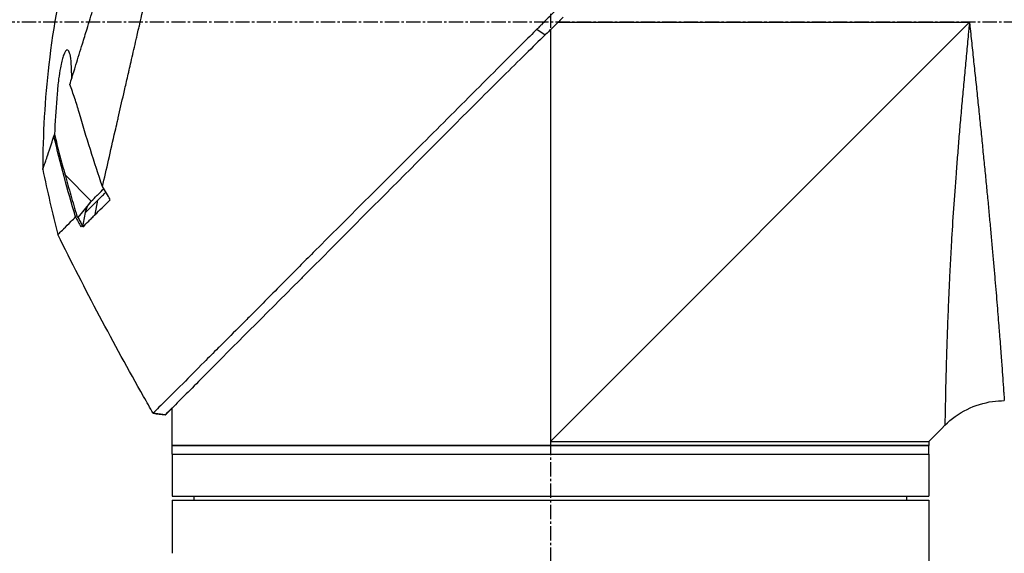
# Model space of a CAD drawing. Header units: millimetres. Extents: x 0 to 4378, y 0 to 2376.
# Tile 51 of 236: x 301 to 418, y 1694 to 1757. Entities that reach past the tile are written whole.
import ezdxf

# ---------------------------------------------------------------- set-up
doc = ezdxf.new("R2010")
doc.units = ezdxf.units.MM
doc.header["$LTSCALE"] = 0.2
doc.linetypes.add('CENTER2', pattern=[1.125, 0.75, -0.125, 0.125, -0.125])
doc.layers.add('02_Center Line', color=1, linetype='CENTER2')

# ---------------------------------------------------------------- blocks, each defined once
blk = doc.blocks.new('A$C7a2e7851')
for p, q in [((156.25, 1047.15), (206.1, 1097)), ((157.15, 1097), (206.1, 1097)), ((154.63, 1096.18), (155.63, 1095.5)), ((156.25, 1096.11), (156.25, 1047.15)), ((98.49, 1078.85), (101.61, 1075.72)), ((101.47, 1075.57), (100.02, 1073.77)), ((102.08, 1074.12), (102.39, 1075.84)), ((102.71, 1076.16), (102.71, 1076.16)), ((101.17, 1074.63), (101.17, 1074.63)), ((99.79, 1073.9), (99.79, 1073.9)), ((209.88, 1057), (209.88, 1057)), ((111.25, 1048.65), (111.25, 1051.15)), ((110.41, 1050.31), (108.96, 1050.49)), ((108.96, 1050.49), (108.96, 1050.49)), ((111.25, 1048.65), (111.25, 1048.65)), ((111.25, 1046.65), (111.25, 1048.65)), ((202.75, 1048.65), (201.25, 1047.15)), ((202.75, 1048.65), (203.17, 1049.07)), ((202.75, 1048.65), (202.75, 1048.65)), ((201.25, 1046.65), (111.25, 1046.65)), ((111.25, 1046.65), (201.25, 1046.65)), ((111.25, 1045.65), (111.25, 1046.65)), ((201.25, 1047.15), (201.25, 1046.65)), ((201.25, 1047.15), (201.25, 1047.15)), ((201.25, 1045.65), (201.25, 1046.65)), ((111.25, 1045.65), (201.25, 1045.65)), ((111.25, 1045.65), (111.25, 1040.65)), ((111.25, 1045.65), (201.25, 1045.65)), ((201.25, 1045.65), (201.25, 1040.65)), ((111.25, 1040.65), (201.25, 1040.65)), ((113.86, 1040.15), (113.85, 1040.65)), ((198.64, 1040.15), (198.65, 1040.65)), ((111.25, 1040.15), (201.25, 1040.15)), ((111.25, 1040.15), (111.25, 1033.84)), ((201.25, 1040.15), (201.25, 1037.15)), ((201.25, 1036.65), (201.25, 1025.7))]:
    blk.add_line(p, q)
at = {"extrusion": (0, 0, -1)}
for centre, major_axis, ratio, start_param, end_param in [((280.96, 1127.65), (44.19, -183.8), 1, 1.51817, 1.570796), ((2518.5, 2514), (765.25, 2704.52), 0.999799, 3.899585, 3.900232), ((126.79, 1099.87), (-29.02, -28.06), 0.006576, 0.377371, 0.391215), ((94.56, 1070.26), (157.24, -287.66), 0.019111, 4.710355, 4.714425), ((127.59, 1098.98), (-29.37, -28.27), 0.004865, 5.887634, 5.901943), ((189.95, 1108.95), (-92.5, 175.69), 0.499327, 4.653394, 4.763255), ((449.08, 1245.73), (-133.4, 370.15), 0.996605, 4.537773, 4.543581)]:
    blk.add_ellipse(centre, major_axis=major_axis, ratio=ratio, start_param=start_param, end_param=end_param, dxfattribs=at)
for points, knots in [([(102.94, 1077.46), (103.41, 1079.48), (103.91, 1081.67), (104.53, 1084.4), (104.62, 1084.75), (104.74, 1085.29), (104.78, 1085.47), (105.04, 1086.62), (105.24, 1087.5), (105.59, 1089.01), (105.72, 1089.6), (105.92, 1090.46), (105.99, 1090.77), (106.08, 1091.15), (106.1, 1091.23), (106.19, 1091.63), (106.27, 1091.97), (106.52, 1093.07), (106.7, 1093.85), (106.93, 1094.84), (106.97, 1095.04), (107.08, 1095.52), (107.14, 1095.79), (107.24, 1096.23), (107.29, 1096.41), (107.87, 1098.96), (108.43, 1101.4), (109.14, 1104.49), (109.28, 1105.12), (109.57, 1106.37), (109.71, 1106.98), (110.13, 1108.82), (110.4, 1110.03), (110.76, 1111.56), (110.83, 1111.88), (110.98, 1112.52), (111.05, 1112.84), (111.16, 1113.33), (111.2, 1113.48), (111.27, 1113.79), (111.3, 1113.94), (111.46, 1114.65), (111.6, 1115.22), (111.79, 1116.09), (111.86, 1116.38), (111.99, 1116.96), (112.06, 1117.24), (112.26, 1118.1), (112.38, 1118.67), (112.77, 1120.34), (113.02, 1121.45), (113.52, 1123.61), (113.76, 1124.67), (114.23, 1126.74), (114.46, 1127.74), (114.8, 1129.2), (114.91, 1129.68), (115.12, 1130.62), (115.23, 1131.08), (115.44, 1131.98), (115.54, 1132.43), (116.04, 1134.6), (116.4, 1136.17), (116.96, 1138.63), (117.18, 1139.59), (117.51, 1141.05), (117.64, 1141.62), (117.8, 1142.29), (117.84, 1142.46), (117.89, 1142.7), (117.91, 1142.77), (117.95, 1142.97), (117.98, 1143.09), (118.05, 1143.4), (118.09, 1143.58), (118.15, 1143.85), (118.18, 1143.95), (118.21, 1144.07), (118.21, 1144.11), (118.24, 1144.24), (118.26, 1144.32), (118.29, 1144.43), (118.29, 1144.46), (118.29, 1144.46)], [0.000001, 0.000001, 0.000001, 0.000001, 0.87198, 0.87198, 0.998176, 0.998176, 1.064575, 1.064575, 1.41457, 1.41457, 1.596219, 1.596219, 1.693857, 1.693857, 1.719166, 1.719166, 1.837725, 1.837725, 2.111396, 2.111396, 2.182409, 2.182409, 2.276499, 2.276499, 2.337341, 2.337341, 3.162147, 3.162147, 3.373842, 3.373842, 3.579811, 3.579811, 3.984502, 3.984502, 4.09507, 4.09507, 4.202311, 4.202311, 4.255972, 4.255972, 4.304596, 4.304596, 4.486711, 4.486711, 4.581165, 4.581165, 4.673894, 4.673894, 4.859509, 4.859509, 5.231419, 5.231419, 5.60592, 5.60592, 5.979077, 5.979077, 6.165933, 6.165933, 6.351964, 6.351964, 6.539189, 6.539189, 7.288579, 7.288579, 7.860772, 7.860772, 8.290537, 8.290537, 8.451715, 8.451715, 8.522248, 8.522248, 8.654959, 8.654959, 8.889881, 8.889881, 9.06617, 9.06617, 9.132077, 9.132077, 9.362293, 9.362293, 9.592797, 9.592797, 9.592797, 9.592797]), ([(99.06, 1089.6), (99.15, 1089.88), (99.24, 1090.17), (99.41, 1090.74), (99.51, 1091.04), (99.66, 1091.53), (99.72, 1091.73), (100.03, 1092.75), (100.29, 1093.59), (100.74, 1095.03), (100.92, 1095.62), (101.35, 1097.01), (101.6, 1097.83), (102.01, 1099.13), (102.15, 1099.61), (102.47, 1100.65), (102.65, 1101.2), (103.02, 1102.41), (103.22, 1103.06), (103.65, 1104.46), (103.88, 1105.21), (104.39, 1106.84), (104.65, 1107.71), (105, 1108.81), (105.07, 1109.03), (105.29, 1109.75), (105.45, 1110.25), (105.77, 1111.24), (105.92, 1111.74), (106.24, 1112.73), (106.4, 1113.23), (106.72, 1114.21), (106.88, 1114.71), (107.18, 1115.63), (107.33, 1116.1), (107.55, 1116.8), (107.63, 1117.05), (107.87, 1117.79), (108.02, 1118.27), (108.31, 1119.18), (108.45, 1119.61), (108.74, 1120.51), (108.89, 1120.99), (109.19, 1121.92), (109.33, 1122.38), (110.06, 1124.66), (110.61, 1126.4), (111.26, 1128.45), (111.38, 1128.85), (111.63, 1129.64), (111.76, 1130.03), (112.11, 1131.17), (112.34, 1131.89), (112.77, 1133.28), (112.98, 1133.94), (113.34, 1135.09), (113.49, 1135.59), (113.9, 1136.9), (114.12, 1137.64), (114.46, 1138.76), (114.58, 1139.18), (114.77, 1139.82), (114.84, 1140.07), (114.94, 1140.43), (114.98, 1140.57), (115.02, 1140.73), (115.03, 1140.77), (115.08, 1140.94), (115.1, 1141.05), (115.14, 1141.18), (115.15, 1141.22), (115.15, 1141.22)], [0.000001, 0.000001, 0.000001, 0.000001, 0.11946, 0.11946, 0.241052, 0.241052, 0.321692, 0.321692, 0.643653, 0.643653, 0.858623, 0.858623, 1.144694, 1.144694, 1.308122, 1.308122, 1.494874, 1.494874, 1.708069, 1.708069, 1.951832, 1.951832, 2.230695, 2.230695, 2.303189, 2.303189, 2.46479, 2.46479, 2.625297, 2.625297, 2.787922, 2.787922, 2.946664, 2.946664, 3.08253, 3.08253, 3.156368, 3.156368, 3.305764, 3.305764, 3.43529, 3.43529, 3.579096, 3.579096, 3.721833, 3.721833, 4.292184, 4.292184, 4.435257, 4.435257, 4.578157, 4.578157, 4.862917, 4.862917, 5.148905, 5.148905, 5.393875, 5.393875, 5.822939, 5.822939, 6.144758, 6.144758, 6.385994, 6.385994, 6.566823, 6.566823, 6.63475, 6.63475, 6.873456, 6.873456, 7.112007, 7.112007, 7.112007, 7.112007]), ([(103.44, 1118.7), (99.89, 1110.22), (97.61, 1101.12), (96.08, 1087.85), (95.84, 1083.67), (95.83, 1079.5)], [0, 0, 0, 0, 2.758267, 2.758267, 4.009408, 4.009408, 4.009408, 4.009408]), ([(156.77, 1098.35), (156.72, 1098.29), (156.63, 1098.2), (156.42, 1097.99), (156.34, 1097.9), (156.07, 1097.62), (155.89, 1097.44), (155.53, 1097.08), (155.34, 1096.88), (155.08, 1096.63), (154.99, 1096.54), (154.77, 1096.32), (154.66, 1096.21), (154.63, 1096.18)], [0.0012617, 0.0012617, 0.0012617, 0.0012617, 0.0227877, 0.0227877, 0.0388309, 0.0388309, 0.0709865, 0.0709865, 0.1023123, 0.1023123, 0.1191004, 0.1191004, 0.1425667, 0.1425667, 0.1425667, 0.1425667]), ([(157.76, 1097.62), (157.71, 1097.57), (157.4, 1097.25), (157.04, 1096.89), (156.86, 1096.71), (156.5, 1096.35), (156.32, 1096.18), (155.98, 1095.84), (155.69, 1095.56), (155.62, 1095.5)], [0.00043088, 0.00043088, 0.00043088, 0.00043088, 0.0154414, 0.0154414, 0.03075173, 0.03075173, 0.04552895, 0.04552895, 0.05960793, 0.05960793, 0.05960793, 0.05960793]), ([(206.1, 1097), (206.08, 1096.81), (206.04, 1096.43), (205.97, 1095.66), (205.84, 1094.32), (205.66, 1092.42), (205.45, 1090.15), (205.24, 1087.9), (205.04, 1085.65), (204.85, 1083.41), (204.67, 1081.2), (204.44, 1078.31), (204.19, 1074.81), (204, 1071.78), (203.89, 1069.82), (203.82, 1068.52), (203.74, 1066.96), (203.65, 1065.15), (203.58, 1063.43), (203.51, 1061.79), (203.46, 1060.23), (203.41, 1059), (203.38, 1058.05), (203.36, 1057.13), (203.32, 1056.05), (203.28, 1054.47), (203.24, 1052.76), (203.22, 1051.54), (203.2, 1050.86), (203.2, 1050.45), (203.18, 1049.82), (203.18, 1049.35), (203.17, 1049.11), (203.17, 1049.07), (203.17, 1049.07)], [-0.00005585, -0.00005585, -0.00005585, -0.00005585, 0.00051707, 0.00109, 0.00223584, 0.00452754, 0.00681923, 0.00911093, 0.01140263, 0.01369432, 0.01598602, 0.01827771, 0.0228611, 0.02744449, 0.02859034, 0.02973619, 0.03202788, 0.03431958, 0.03661127, 0.03890297, 0.04119466, 0.04348636, 0.04463221, 0.04577806, 0.04806975, 0.05036145, 0.05494484, 0.05952823, 0.06067408, 0.06181992, 0.06411162, 0.06869501, 0.0709867, 0.07327246, 0.07327246, 0.07327246, 0.07327246]), ([(206.1, 1097), (206.12, 1096.82), (206.14, 1096.63), (206.16, 1096.45), (206.18, 1096.26), (206.2, 1096.08), (206.22, 1095.89), (206.26, 1095.52), (206.29, 1095.16), (206.33, 1094.79), (206.37, 1094.42), (206.41, 1094.05), (206.45, 1093.69), (206.49, 1093.32), (206.53, 1092.96), (206.57, 1092.59), (206.64, 1091.86), (206.72, 1091.14), (206.8, 1090.41), (206.88, 1089.69), (206.95, 1088.97), (207.03, 1088.25), (207.1, 1087.53), (207.18, 1086.81), (207.25, 1086.1), (207.25, 1086.09), (207.25, 1086.09), (207.25, 1086.09), (207.32, 1085.38), (207.4, 1084.67), (207.47, 1083.97), (207.47, 1083.96), (207.47, 1083.96), (207.47, 1083.95), (207.51, 1083.6), (207.54, 1083.25), (207.58, 1082.91), (207.58, 1082.9), (207.58, 1082.9), (207.58, 1082.89), (207.61, 1082.55), (207.65, 1082.2), (207.68, 1081.86), (207.68, 1081.86), (207.68, 1081.85), (207.68, 1081.85), (207.75, 1081.16), (207.82, 1080.48), (207.89, 1079.81), (207.89, 1079.8), (207.89, 1079.8), (207.89, 1079.79), (207.96, 1079.12), (208.02, 1078.45), (208.09, 1077.8), (208.09, 1077.79), (208.09, 1077.79), (208.09, 1077.78), (208.15, 1077.13), (208.21, 1076.48), (208.27, 1075.84), (208.27, 1075.83), (208.27, 1075.83), (208.28, 1075.82), (208.34, 1075.18), (208.4, 1074.54), (208.46, 1073.91), (208.51, 1073.29), (208.57, 1072.67), (208.63, 1072.06), (208.63, 1072.06), (208.63, 1072.05), (208.63, 1072.05), (208.66, 1071.74), (208.69, 1071.44), (208.71, 1071.13), (208.74, 1070.84), (208.77, 1070.54), (208.79, 1070.25), (208.79, 1070.24), (208.79, 1070.24), (208.79, 1070.23), (208.82, 1069.94), (208.85, 1069.65), (208.87, 1069.36), (208.87, 1069.36), (208.87, 1069.35), (208.87, 1069.35), (208.9, 1069.06), (208.92, 1068.78), (208.95, 1068.5), (208.95, 1068.49), (208.95, 1068.49), (208.95, 1068.48), (209, 1067.91), (209.05, 1067.35), (209.1, 1066.81), (209.14, 1066.27), (209.19, 1065.74), (209.23, 1065.23), (209.23, 1065.22), (209.23, 1065.22), (209.23, 1065.22), (209.27, 1064.7), (209.32, 1064.2), (209.36, 1063.71), (209.36, 1063.71), (209.36, 1063.7), (209.36, 1063.7), (209.4, 1063.21), (209.44, 1062.73), (209.47, 1062.27), (209.47, 1062.27), (209.47, 1062.26), (209.48, 1062.26), (209.51, 1061.8), (209.55, 1061.35), (209.58, 1060.91), (209.58, 1060.91), (209.58, 1060.9), (209.58, 1060.9), (209.6, 1060.68), (209.62, 1060.47), (209.63, 1060.26), (209.63, 1060.25), (209.64, 1060.25), (209.64, 1060.25), (209.65, 1060.04), (209.67, 1059.83), (209.68, 1059.63), (209.68, 1059.62), (209.68, 1059.62), (209.68, 1059.62), (209.72, 1059.21), (209.75, 1058.81), (209.78, 1058.43), (209.78, 1058.43), (209.78, 1058.43), (209.78, 1058.43), (209.81, 1058.05), (209.83, 1057.69), (209.86, 1057.34), (209.86, 1057.34), (209.86, 1057.34), (209.86, 1057.34), (209.88, 1056.99), (209.91, 1056.66), (209.93, 1056.34), (209.96, 1056.03), (209.98, 1055.74), (210, 1055.46), (210, 1055.45), (210, 1055.45), (210, 1055.45), (210.04, 1054.89), (210.07, 1054.39), (210.11, 1053.96), (210.11, 1053.85), (210.12, 1053.75), (210.13, 1053.65), (210.13, 1053.55), (210.14, 1053.45), (210.15, 1053.36), (210.16, 1053.18), (210.17, 1053.02), (210.18, 1052.87), (210.2, 1052.58), (210.22, 1052.37), (210.23, 1052.22), (210.23, 1052.15), (210.24, 1052.09), (210.24, 1052.06), (210.24, 1052.02), (210.24, 1052), (210.24, 1052), (210.24, 1052), (210.24, 1052), (210.24, 1052)], [-0.00005797, -0.00005797, -0.00005797, -0.00005797, 0.00049405, 0.00049405, 0.00049405, 0.00104607, 0.00104607, 0.00104607, 0.0021501, 0.0021501, 0.0021501, 0.00325414, 0.00325414, 0.00325414, 0.00435817, 0.00435817, 0.00435817, 0.00656624, 0.00656624, 0.00656624, 0.00877431, 0.00877431, 0.00877431, 0.01098238, 0.01098238, 0.01098238, 0.01099361, 0.01099361, 0.01099361, 0.01319044, 0.01319044, 0.01319044, 0.01320357, 0.01320357, 0.01320357, 0.01429448, 0.01429448, 0.01429448, 0.01430847, 0.01430847, 0.01430847, 0.01539851, 0.01539851, 0.01539851, 0.01541335, 0.01541335, 0.01541335, 0.01760658, 0.01760658, 0.01760658, 0.01762291, 0.01762291, 0.01762291, 0.01981465, 0.01981465, 0.01981465, 0.01983223, 0.01983223, 0.01983223, 0.02202272, 0.02202272, 0.02202272, 0.02204132, 0.02204132, 0.02204132, 0.02425053, 0.02425053, 0.02425053, 0.02643885, 0.02643885, 0.02643885, 0.02645881, 0.02645881, 0.02645881, 0.02756281, 0.02756281, 0.02756281, 0.02864692, 0.02864692, 0.02864692, 0.02866725, 0.02866725, 0.02866725, 0.02975095, 0.02975095, 0.02975095, 0.02977133, 0.02977133, 0.02977133, 0.03085499, 0.03085499, 0.03085499, 0.03087541, 0.03087541, 0.03087541, 0.03308346, 0.03308346, 0.03308346, 0.03527112, 0.03527112, 0.03527112, 0.03529119, 0.03529119, 0.03529119, 0.03747919, 0.03747919, 0.03747919, 0.03749882, 0.03749882, 0.03749882, 0.03968726, 0.03968726, 0.03968726, 0.03970627, 0.03970627, 0.03970627, 0.04189533, 0.04189533, 0.04189533, 0.04191356, 0.04191356, 0.04191356, 0.04299936, 0.04299936, 0.04299936, 0.04301713, 0.04301713, 0.04301713, 0.0441034, 0.0441034, 0.0441034, 0.0441207, 0.0441207, 0.0441207, 0.04631147, 0.04631147, 0.04631147, 0.04632769, 0.04632769, 0.04632769, 0.04851953, 0.04851953, 0.04851953, 0.0485346, 0.0485346, 0.0485346, 0.05074146, 0.05074146, 0.05074146, 0.05293567, 0.05293567, 0.05293567, 0.05294817, 0.05294817, 0.05294817, 0.05735181, 0.05735181, 0.05735181, 0.05845584, 0.05845584, 0.05845584, 0.05955987, 0.05955987, 0.05955987, 0.06176794, 0.06176794, 0.06176794, 0.06618408, 0.06618408, 0.06618408, 0.06839215, 0.06839215, 0.06839215, 0.07060022, 0.07060022, 0.07060022, 0.07060712, 0.07060712, 0.07060712, 0.07060712]), ([(154.63, 1096.18), (154.36, 1095.91), (154.11, 1095.67), (153.49, 1095.04), (153.2, 1094.75), (152.34, 1093.9), (151.77, 1093.33), (150.06, 1091.61), (148.92, 1090.47), (145.51, 1087.06), (143.26, 1084.81), (135.92, 1077.48), (131.69, 1073.29), (127.67, 1069.26), (127.12, 1068.71), (126.05, 1067.63), (125.51, 1067.09), (123.6, 1065.17), (122.34, 1063.88), (120.73, 1062.27), (120.34, 1061.89), (119.16, 1060.7), (118.4, 1059.94), (117.35, 1058.89), (117.03, 1058.57), (116.14, 1057.68), (115.58, 1057.12), (114.12, 1055.66), (113.28, 1054.79), (111.39, 1052.92), (110.48, 1052.03), (109.57, 1051.12), (109.34, 1050.88), (109.11, 1050.65), (109.05, 1050.59), (109.01, 1050.54), (109, 1050.53), (108.99, 1050.52), (108.98, 1050.51), (108.97, 1050.5), (108.97, 1050.5), (108.97, 1050.5), (108.96, 1050.5), (108.96, 1050.49), (108.96, 1050.49), (108.96, 1050.49), (108.96, 1050.49), (108.96, 1050.49)], [0, 0, 0, 0, 0.115596, 0.115596, 0.212113, 0.212113, 0.405093, 0.405093, 0.790972, 0.790972, 1.563393, 1.563393, 3.332159, 3.332159, 3.60987, 3.60987, 3.890806, 3.890806, 4.623507, 4.623507, 4.856845, 4.856845, 5.35641, 5.35641, 5.576842, 5.576842, 5.990665, 5.990665, 6.711546, 6.711546, 7.79125, 7.79125, 8.330789, 8.330789, 8.599474, 8.599474, 8.666532, 8.666532, 8.716444, 8.716444, 8.791539, 8.791539, 8.829086, 8.829086, 8.847858, 8.847858, 8.871461, 8.871461, 8.871461, 8.871461]), ([(155.62, 1095.5), (154.85, 1094.76), (154.09, 1094.01), (152.41, 1092.37), (151.5, 1091.47), (148.65, 1088.64), (146.71, 1086.7), (140.79, 1080.77), (136.84, 1076.79), (131.09, 1071.03), (129.16, 1069.1), (126.99, 1066.92), (126.68, 1066.61), (122.19, 1062.11), (118.39, 1058.32), (115.32, 1055.23), (115.12, 1055.03), (114.18, 1054.07), (113.49, 1053.39), (112.11, 1052.01), (111.48, 1051.38), (110.85, 1050.74), (110.69, 1050.58), (110.52, 1050.42), (110.48, 1050.38), (110.44, 1050.34), (110.43, 1050.33), (110.42, 1050.32), (110.42, 1050.32), (110.42, 1050.31), (110.42, 1050.31), (110.41, 1050.31), (110.41, 1050.31), (110.41, 1050.31), (110.41, 1050.31), (110.41, 1050.31)], [-7.620463, -7.620463, -7.620463, -7.620463, -7.336805, -7.336805, -6.999081, -6.999081, -6.270272, -6.270272, -4.749597, -4.749597, -3.95115, -3.95115, -3.814973, -3.814973, -1.971605, -1.971605, -1.846597, -1.846597, -1.347406, -1.347406, -0.675491, -0.675491, -0.339165, -0.339165, -0.169556, -0.169556, -0.084774, -0.084774, -0.042597, -0.042597, -0.021599, -0.021599, -0.011128, -0.011128, -0.000028, -0.000028, -0.000028, -0.000028]), ([(99.28, 1090.31), (99.28, 1090.95), (99.27, 1091.41), (99.23, 1092.19), (99.19, 1092.63), (99.07, 1093.24), (99.01, 1093.45), (98.87, 1093.68), (98.79, 1093.73), (98.67, 1093.69), (98.58, 1093.63), (98.4, 1093.3), (98.34, 1093.15), (98.22, 1092.79), (98.16, 1092.6), (98.05, 1092.14), (97.99, 1091.87), (97.86, 1091.17), (97.79, 1090.72), (97.64, 1089.6), (97.6, 1089.04), (97.55, 1088.4), (97.53, 1088.17), (97.4, 1086.52), (97.31, 1085.14), (97.23, 1083.67)], [-1.705013, -1.705013, -1.705013, -1.705013, -1.556708, -1.556708, -1.329106, -1.329106, -1.145925, -1.145925, -0.996981, -0.996981, -0.898581, -0.898581, -0.842466, -0.842466, -0.790237, -0.790237, -0.729818, -0.729818, -0.639276, -0.639276, -0.510567, -0.510567, -0.441089, -0.441089, -0.000001, -0.000001, -0.000001, -0.000001]), ([(100.16, 1086.28), (100, 1086.84), (99.83, 1087.4), (99.46, 1088.51), (99.26, 1089.06), (99.06, 1089.6)], [0.000001, 0.000001, 0.000001, 0.000001, 0.1746079, 0.1746079, 0.3493254, 0.3493254, 0.3493254, 0.3493254]), ([(102.94, 1077.46), (102.46, 1078.87), (101.97, 1080.36), (101.03, 1083.34), (100.57, 1084.85), (100.16, 1086.28)], [0.000001, 0.000001, 0.000001, 0.000001, 0.4445869, 0.4445869, 0.8865288, 0.8865288, 0.8865288, 0.8865288]), ([(97.16, 1083.46), (97.17, 1083.49), (97.18, 1083.52), (97.21, 1083.6), (97.22, 1083.64), (97.23, 1083.67)], [-0.04707166, -0.04707166, -0.04707166, -0.04707166, -0.02156687, -0.02156687, -0.00000099, -0.00000099, -0.00000099, -0.00000099]), ([(97.23, 1083.67), (97.43, 1082.87), (97.63, 1082.06), (98.05, 1080.45), (98.27, 1079.65), (98.49, 1078.85)], [0.000001, 0.000001, 0.000001, 0.000001, 0.2490275, 0.2490275, 0.498054, 0.498054, 0.498054, 0.498054]), ([(95.83, 1079.5), (95.83, 1079.5), (95.83, 1079.5), (95.83, 1079.5), (95.83, 1079.51), (95.86, 1079.57), (95.9, 1079.69), (95.91, 1079.71), (95.92, 1079.73), (95.92, 1079.75), (95.98, 1079.9), (96.05, 1080.1), (96.11, 1080.27), (96.14, 1080.36), (96.16, 1080.44), (96.19, 1080.51), (96.26, 1080.72), (96.34, 1080.96), (96.43, 1081.23), (96.56, 1081.61), (96.71, 1082.05), (96.87, 1082.55), (96.96, 1082.84), (97.06, 1083.14), (97.16, 1083.46)], [-0.9997805, -0.9997805, -0.9997805, -0.9997805, -0.9852531, -0.9852531, -0.9852531, -0.7801742, -0.7801742, -0.7801742, -0.75, -0.75, -0.75, -0.5788911, -0.5788911, -0.5788911, -0.5, -0.5, -0.5, -0.3424334, -0.3424334, -0.3424334, -0.1230002, -0.1230002, -0.1230002, 0, 0, 0, 0]), ([(98.49, 1078.85), (98.51, 1078.76), (98.54, 1078.66), (98.6, 1078.45), (98.63, 1078.35), (98.71, 1078.04), (98.77, 1077.84), (98.94, 1077.23), (99.06, 1076.83), (99.41, 1075.61), (99.65, 1074.81), (99.89, 1074)], [-0.5086362, -0.5086362, -0.5086362, -0.5086362, -0.4739534, -0.4739534, -0.441906, -0.441906, -0.3787937, -0.3787937, -0.2524889, -0.2524889, -0.000008, -0.000008, -0.000008, -0.000008]), ([(101.61, 1075.72), (101.83, 1075.94), (102.06, 1076.17), (102.31, 1076.42), (102.32, 1076.43), (102.33, 1076.44), (102.34, 1076.45), (102.66, 1076.77), (102.92, 1077.03), (103.1, 1077.21)], [0, 0, 0, 0, 0.2423045, 0.2423045, 0.2423045, 0.25, 0.25, 0.25, 0.4698867, 0.4698867, 0.4698867, 0.4698867]), ([(102.39, 1075.84), (102.47, 1075.92), (102.61, 1076.06), (102.83, 1076.27), (102.99, 1076.43), (103.13, 1076.57), (103.24, 1076.68), (103.25, 1076.7), (103.26, 1076.71), (103.28, 1076.72), (103.3, 1076.74), (103.32, 1076.76), (103.35, 1076.79)], [-1, -1, -1, -1, -0.75, -0.75, -0.75, -0.5269223, -0.5269223, -0.5269223, -0.5, -0.5, -0.5, -0.441661, -0.441661, -0.441661, -0.441661]), ([(100.91, 1074.37), (101.13, 1074.59), (101.36, 1074.82), (101.6, 1075.06), (101.61, 1075.07), (101.61, 1075.07), (101.61, 1075.07), (101.86, 1075.31), (102.12, 1075.58), (102.39, 1075.84)], [-1, -1, -1, -1, -0.5031772, -0.5031772, -0.5031772, -0.5, -0.5, -0.5, 0, 0, 0, 0]), ([(100.91, 1074.37), (100.92, 1074.42), (100.96, 1074.67), (101.22, 1075.21), (101.34, 1075.4), (101.47, 1075.57)], [0.00000226, 0.00000226, 0.00000226, 0.00000226, 0.01532774, 0.01532774, 0.02361868, 0.02361868, 0.02361868, 0.02361868]), ([(101.47, 1075.57), (101.48, 1075.58), (101.49, 1075.58), (101.5, 1075.6), (101.5, 1075.6), (101.52, 1075.62), (101.53, 1075.64), (101.56, 1075.66), (101.57, 1075.68), (101.58, 1075.69), (101.59, 1075.7), (101.6, 1075.71), (101.61, 1075.72), (101.61, 1075.72)], [0.000001, 0.000001, 0.000001, 0.000001, 0.00272697, 0.00272697, 0.00542648, 0.00542648, 0.01073802, 0.01073802, 0.01585747, 0.01585747, 0.01837058, 0.01837058, 0.02084972, 0.02084972, 0.02084972, 0.02084972]), ([(102.08, 1074.12), (102.34, 1074.38), (102.61, 1074.65), (103.21, 1075.25), (103.54, 1075.57), (103.87, 1075.9)], [0, 0, 0, 0, 0.2242367, 0.2242367, 0.4651784, 0.4651784, 0.4651784, 0.4651784]), ([(100.62, 1072.69), (100.68, 1072.96), (100.73, 1073.26), (100.82, 1073.8), (100.87, 1074.12), (100.91, 1074.37)], [0.000001, 0.000001, 0.000001, 0.000001, 0.083636, 0.083636, 0.1696312, 0.1696312, 0.1696312, 0.1696312]), ([(97.64, 1071.75), (97.64, 1071.75), (97.64, 1071.75), (97.65, 1071.76), (97.66, 1071.77), (97.67, 1071.78), (97.68, 1071.79), (97.72, 1071.82), (97.76, 1071.87), (97.82, 1071.93), (97.94, 1072.04), (98.11, 1072.21), (98.34, 1072.45), (98.35, 1072.45), (98.35, 1072.46), (98.36, 1072.46), (98.59, 1072.69), (98.87, 1072.98), (99.23, 1073.34), (99.39, 1073.5), (99.56, 1073.67), (99.74, 1073.85)], [0.0000759, 0.0000759, 0.0000759, 0.0000759, 0.0768214, 0.0768214, 0.0768214, 0.1521768, 0.1521768, 0.1521768, 0.2988063, 0.2988063, 0.2988063, 0.5714286, 0.5714286, 0.5714286, 0.5782623, 0.5782623, 0.5782623, 0.8701763, 0.8701763, 0.8701763, 1, 1, 1, 1]), ([(99.89, 1074), (99.91, 1073.96), (99.93, 1073.92), (99.98, 1073.84), (100, 1073.81), (100.02, 1073.77)], [-0.02701964, -0.02701964, -0.02701964, -0.02701964, -0.01351028, -0.01351028, -0.000001, -0.000001, -0.000001, -0.000001]), ([(100.02, 1073.77), (100.11, 1073.61), (100.2, 1073.46), (100.37, 1073.15), (100.46, 1072.99), (100.54, 1072.83)], [-0.1067409, -0.1067409, -0.1067409, -0.1067409, -0.0533713, -0.0533713, -0.0000018, -0.0000018, -0.0000018, -0.0000018]), ([(100.62, 1072.69), (100.84, 1072.9), (101.07, 1073.12), (101.43, 1073.48), (101.56, 1073.61), (101.75, 1073.8), (101.81, 1073.86), (101.91, 1073.96), (101.94, 1073.99), (101.99, 1074.04), (102.01, 1074.06), (102.05, 1074.09), (102.06, 1074.11), (102.08, 1074.12)], [0.000001, 0.000001, 0.000001, 0.000001, 0.2318332, 0.2318332, 0.3483456, 0.3483456, 0.40613, 0.40613, 0.4349144, 0.4349144, 0.4492809, 0.4492809, 0.4664527, 0.4664527, 0.4664527, 0.4664527]), ([(100.54, 1072.83), (100.56, 1072.81), (100.57, 1072.79), (100.6, 1072.74), (100.61, 1072.71), (100.62, 1072.69)], [-0.01682573, -0.01682573, -0.01682573, -0.01682573, -0.00841337, -0.00841337, -0.00000101, -0.00000101, -0.00000101, -0.00000101]), ([(110.41, 1050.31), (110.41, 1050.31), (110.43, 1050.32), (110.55, 1050.44), (110.82, 1050.71), (111.25, 1051.15)], [-8.6028048, -8.6028048, -8.6028048, -8.6028048, -8.4195703, -8.4195703, -7.7286267, -7.7286267, -7.7286267, -7.7286267]), ([(203.17, 1049.07), (203.94, 1049.84), (204.84, 1050.48), (206.76, 1051.43), (207.8, 1051.75), (209.31, 1051.97), (209.78, 1052), (210.24, 1052)], [0, 0, 0, 0, 0.3242583, 0.3242583, 0.6426929, 0.6426929, 0.7824853, 0.7824853, 0.7824853, 0.7824853]), ([(156.25, 1047.15), (156.27, 1047.15), (156.29, 1047.15), (158.55, 1047.15), (160.78, 1047.15), (165.21, 1047.15), (167.4, 1047.15), (170.97, 1047.15), (172.37, 1047.15), (174.53, 1047.15), (175.31, 1047.15), (178.12, 1047.15), (180.09, 1047.15), (183.02, 1047.15), (184.06, 1047.15), (186.18, 1047.15), (187.25, 1047.15), (189.3, 1047.15), (190.28, 1047.15), (192.12, 1047.15), (192.98, 1047.15), (194.59, 1047.15), (195.34, 1047.15), (196.71, 1047.15), (197.33, 1047.15), (198.44, 1047.15), (198.92, 1047.15), (199.76, 1047.15), (200.12, 1047.15), (200.68, 1047.15), (200.89, 1047.15), (201.16, 1047.15), (201.23, 1047.15), (201.25, 1047.15)], [-0.005485, -0.005485, -0.005485, -0.005485, 0, 0, 0.672232, 0.672232, 1.344501, 1.344501, 1.792512, 1.792512, 2.048534, 2.048534, 2.731437, 2.731437, 3.121573, 3.121573, 3.559727, 3.559727, 3.997928, 3.997928, 4.436084, 4.436084, 4.874274, 4.874274, 5.31242, 5.31242, 5.750596, 5.750596, 6.188714, 6.188714, 6.626878, 6.626878, 7.015097, 7.015097, 7.015097, 7.015097]), ([(201.25, 1037.15), (201.25, 1037.09), (201.25, 1037.02), (201.25, 1036.9), (201.25, 1036.84), (201.25, 1036.75), (201.25, 1036.71), (201.25, 1036.66), (201.25, 1036.65), (201.25, 1036.65)], [0, 0, 0, 0, 0.0188345, 0.0188345, 0.037669, 0.037669, 0.0565035, 0.0565035, 0.075338, 0.075338, 0.075338, 0.075338])]:
    blk.add_open_spline(points, degree=3, knots=knots)
for points in [[(95.83, 1079.5), (96.38, 1076.9), (96.98, 1074.32), (97.64, 1071.75)], [(210.24, 1052), (210.24, 1052), (210.24, 1052), (210.24, 1052)], [(108.96, 1050.49), (109.45, 1050.43), (109.93, 1050.37), (110.41, 1050.31)]]:
    blk.add_open_spline(points, degree=3)
at = {"layer": '02_Center Line', "ltscale": 11.288275}
for p, q in [((156.25, 1156.44), (156.25, 911.45)), ((285.54, 1097), (83.32, 1097))]:
    blk.add_line(p, q, dxfattribs=at)

msp = doc.modelspace()

# ---------------------------------------------------------------- block references
msp.add_blockref('A$C7a2e7851', (207.561, 659.684))

doc.saveas('drawing.dxf')
